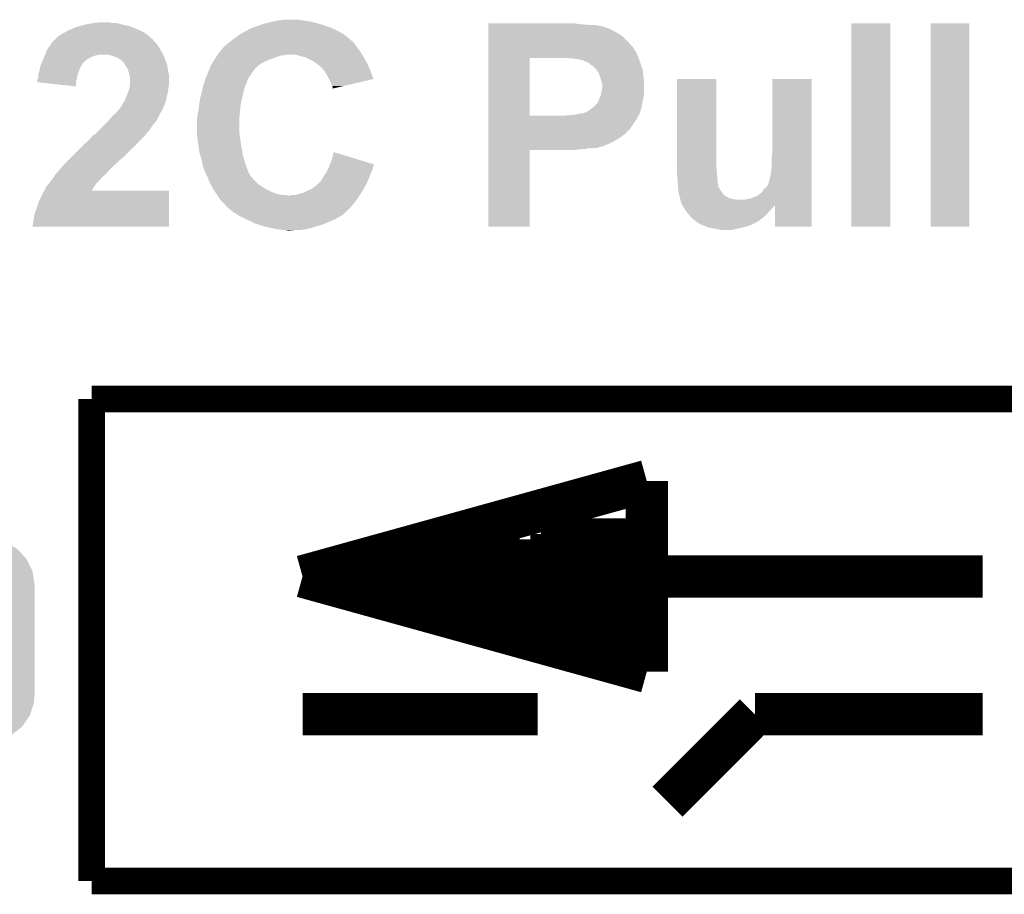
# Model space of a CAD drawing. Extents: x -4 to 126, y -8 to 66.
# Tile 152 of 256: x 70.59 to 75.31, y 36.75 to 40.95. Entities that reach past the tile are written whole.
import ezdxf

# ---------------------------------------------------------------- set-up
doc = ezdxf.new("R2010")
doc.units = 0
doc.layers.get('0').update_dxf_attribs({"linetype": 'CONTINUOUS'})
doc.layers.add('CLICKER_2_FOR_TMPM4L4A_V104_GTO', color=11, linetype='CONTINUOUS')
doc.layers.add('CLICKER_2_FOR_TMPM4L4A_V104_GTS', color=8, linetype='CONTINUOUS')

# ---------------------------------------------------------------- blocks, each defined once
blk = doc.blocks.new('CUSTOM_233')
for points in [[(-0.585864, 0.470062), (-0.563288, 0.478356), (0.593192, 0.470062), (0.549806, 0.478356)], [(-0.563288, 0.478356), (-0.497316, 0.48133), (0.549806, 0.478356), (0.534248, 0.48133)], [(0.497316, 0.48133), (0.528326, 0.482462), (0.534248, 0.48133), (0.528326, 0.482462)], [(-0.67748, 0.415132), (-0.64715, 0.438634), (0.673962, 0.415132), (0.651276, 0.438634)], [(-0.64715, 0.438634), (-0.625276, 0.455582), (0.651276, 0.438634), (0.619954, 0.455582)], [(-0.625276, 0.455582), (-0.585864, 0.470062), (0.619954, 0.455582), (0.593192, 0.470062)], [(-0.715014, 0.360796), (-0.69407, 0.391118), (0.71219, 0.360796), (0.69714, 0.391118)], [(-0.69407, 0.391118), (-0.67748, 0.415132), (0.69714, 0.391118), (0.673962, 0.415132)], [(-0.734368, 0.297656), (-0.723854, 0.331962), (0.73181, 0.297656), (0.726498, 0.331962)], [(-0.723854, 0.331962), (-0.715014, 0.360796), (0.726498, 0.331962), (0.71219, 0.360796)], [(-0.7366, 0.2667), (-0.734368, 0.297656), (0.7366, 0.2667), (0.73181, 0.297656)], [(-0.7366, 0.26543), (-0.7366, 0.2667), (0.7366, 0.26543), (0.7366, 0.2667)], [(-0.7366, -0.26543), (-0.7366, 0.26543), (0.7366, -0.26543), (0.7366, 0.26543)], [(-0.7366, -0.2667), (-0.7366, -0.26543), (0.7366, -0.2667), (0.7366, -0.26543)], [(-0.731808, -0.297652), (-0.7366, -0.2667), (0.73437, -0.297652), (0.7366, -0.2667)], [(-0.726498, -0.331962), (-0.731808, -0.297652), (0.723852, -0.331962), (0.73437, -0.297652)], [(-0.712192, -0.360792), (-0.726498, -0.331962), (0.715016, -0.360792), (0.723852, -0.331962)], [(-0.697144, -0.391118), (-0.712192, -0.360792), (0.694068, -0.391118), (0.715016, -0.360792)], [(-0.673964, -0.41513), (-0.697144, -0.391118), (0.677482, -0.41513), (0.694068, -0.391118)], [(-0.651278, -0.438634), (-0.673964, -0.41513), (0.647148, -0.438634), (0.677482, -0.41513)], [(-0.619962, -0.45558), (-0.651278, -0.438634), (0.625278, -0.45558), (0.647148, -0.438634)], [(-0.593196, -0.470064), (-0.619962, -0.45558), (0.585856, -0.470064), (0.625278, -0.45558)], [(-0.54982, -0.478356), (-0.593196, -0.470064), (0.563288, -0.478356), (0.585856, -0.470064)], [(-0.534262, -0.48133), (-0.54982, -0.478356), (0.497316, -0.48133), (0.563288, -0.478356)], [(-0.528332, -0.482464), (-0.534262, -0.48133), (-0.528332, -0.482464), (-0.497316, -0.48133)]]:
    blk.add_solid(points)

msp = doc.modelspace()

# ---------------------------------------------------------------- linework, layer by layer
at = {"layer": 'CLICKER_2_FOR_TMPM4L4A_V104_GTO'}
for points, const_width in [([(70.93712, 39.1287), (76.53528, 39.1287)], 0.127), ([(70.93712, 36.8173), (70.93712, 39.1287)], 0.127), ([(71.94804, 38.2778), (73.59904, 38.735)], 0.2032), ([(73.59904, 38.2778), (73.59904, 38.735)], 0.2032), ([(72.88784, 38.0746), (72.88784, 38.5318)], 0.2032), ([(73.19264, 38.1), (73.19264, 38.5572)], 0.2032), ([(73.34504, 38.1), (73.34504, 38.5572)], 0.2032), ([(73.47204, 38.1), (73.47204, 38.5572)], 0.2032), ([(72.73544, 38.49624), (72.73544, 38.1254)], 0.2032), ([(72.88784, 38.0492), (72.88784, 38.5064)], 0.2032), ([(73.14184, 38.481), (73.14184, 38.0238)], 0.2032), ([(73.04024, 37.9984), (73.04024, 38.4556)], 0.2032), ([(73.26884, 37.9222), (73.26884, 38.3794)], 0.2032), ([(73.31964, 37.8968), (73.31964, 38.354)], 0.2032), ([(73.39584, 37.87648), (73.39584, 38.33368)], 0.2032), ([(73.49744, 37.84854), (73.49744, 38.30574)], 0.2032), ([(71.94804, 38.2778), (75.2094, 38.2778)], 0.2032), ([(71.94804, 38.2778), (73.59904, 37.8206)], 0.2032), ([(73.59904, 37.8206), (73.59904, 38.2778)], 0.2032), ([(71.94804, 37.6174), (73.0758, 37.6174)], 0.2032), ([(73.6981, 37.1983), (74.1172, 37.6174)], 0.2032), ([(74.1172, 37.6174), (75.2094, 37.6174)], 0.2032), ([(70.93712, 36.8173), (76.53528, 36.8173)], 0.127)]:
    msp.add_lwpolyline(points, dxfattribs=dict(at, const_width=const_width))
for points in [[(71.79056, 40.93464), (71.812572, 40.93972), (72.00138, 40.93464), (71.978518, 40.93972)], [(71.812572, 40.93972), (71.82358, 40.94226), (71.978518, 40.93972), (71.9582, 40.94226)], [(71.82358, 40.94226), (71.861682, 40.94734), (71.9582, 40.94226), (71.927718, 40.94734)], [(70.812658, 40.88892), (70.821124, 40.894), (71.182232, 40.88892), (71.173342, 40.894)], [(70.821124, 40.894), (70.825358, 40.89654), (71.173342, 40.894), (71.167416, 40.89654)], [(70.825358, 40.89654), (70.83806, 40.90162), (71.167416, 40.89654), (71.15556, 40.90162)], [(70.83806, 40.90162), (70.853302, 40.909242), (71.15556, 40.90162), (71.136504, 40.909242)], [(70.853302, 40.909242), (70.87996, 40.916858), (71.136504, 40.909242), (71.117462, 40.916858)], [(70.87996, 40.916858), (70.90664, 40.92448), (71.117462, 40.916858), (71.081898, 40.92448)], [(70.90664, 40.92448), (70.937118, 40.92956), (71.081898, 40.92448), (71.064122, 40.92956)], [(70.937118, 40.92956), (70.952358, 40.9321), (71.064122, 40.92956), (71.048882, 40.9321)], [(70.952358, 40.9321), (70.975222, 40.93464), (71.033642, 40.9321), (71.020938, 40.93464)], [(71.65594, 40.881298), (71.67423, 40.89146), (72.13905, 40.881298), (72.12076, 40.89146)], [(71.67423, 40.89146), (71.69709, 40.90416), (72.12076, 40.89146), (72.09536, 40.90416)], [(71.69709, 40.90416), (71.701662, 40.9067), (72.09536, 40.90416), (72.08901, 40.9067)], [(71.701662, 40.9067), (71.72452, 40.91432), (72.08901, 40.9067), (72.06996, 40.91432)], [(71.72452, 40.91432), (71.73214, 40.91686), (72.06996, 40.91432), (72.06234, 40.91686)], [(71.73214, 40.91686), (71.74611, 40.92194), (72.06234, 40.91686), (72.0471, 40.92194)], [(71.74611, 40.92194), (71.760082, 40.92702), (72.0471, 40.92194), (72.030166, 40.92702)], [(71.760082, 40.92702), (71.77024, 40.92956), (72.030166, 40.92702), (72.021698, 40.92956)], [(71.77024, 40.92956), (71.79056, 40.93464), (72.021698, 40.92956), (72.00138, 40.93464)], [(72.8396, 40.92448), (72.839602, 40.92956), (73.2917, 40.92448), (73.25106, 40.92956)], [(72.8396, 40.92194), (72.8396, 40.92448), (73.329798, 40.92194), (73.2917, 40.92448)], [(72.8396, 40.9194), (72.8396, 40.92194), (73.365358, 40.9194), (73.34758, 40.92194)], [(72.8396, 40.914316), (72.8396, 40.9194), (73.390764, 40.914316), (73.365358, 40.9194)], [(72.8396, 40.91178), (72.8396, 40.914316), (73.393306, 40.91178), (73.390764, 40.914316)], [(72.8396, 40.911778), (72.8396, 40.91178), (73.398384, 40.911778), (73.393306, 40.91178)], [(72.8396, 40.90924), (72.8396, 40.911778), (73.403462, 40.90924), (73.398384, 40.911778)], [(72.8396, 40.90416), (72.8396, 40.90924), (73.4187, 40.90416), (73.403462, 40.90924)], [(72.8396, 40.894), (72.8396, 40.90416), (73.43902, 40.894), (73.4187, 40.90416)], [(72.8396, 40.8813), (72.8396, 40.894), (73.46188, 40.8813), (73.43902, 40.894)], [(74.57948, 39.954222), (74.5795, 40.929538), (74.767418, 39.954222), (74.76744, 40.929538)], [(74.5795, 40.929538), (74.579502, 40.92956), (74.76744, 40.929538), (74.579502, 40.92956)], [(74.96048, 39.954222), (74.9605, 40.929538), (75.145878, 39.954222), (75.1459, 40.929538)], [(74.9605, 40.929538), (74.960502, 40.92956), (75.1459, 40.929538), (74.960502, 40.92956)], [(70.749162, 40.840662), (70.75678, 40.84828), (71.239378, 40.840662), (71.231762, 40.84828)], [(70.75678, 40.84828), (70.761858, 40.853356), (71.231762, 40.84828), (71.229222, 40.853356)], [(70.761858, 40.853356), (70.764396, 40.855894), (71.229222, 40.853356), (71.226686, 40.855894)], [(70.764396, 40.855894), (70.764402, 40.8559), (71.226686, 40.855894), (71.224146, 40.8559)], [(70.764402, 40.8559), (70.777106, 40.8686), (71.224146, 40.8559), (71.211442, 40.8686)], [(70.777106, 40.8686), (70.779646, 40.868606), (71.211442, 40.8686), (71.211436, 40.868606)], [(70.779646, 40.868606), (70.782178, 40.871138), (71.211436, 40.868606), (71.208902, 40.871138)], [(70.782178, 40.871138), (70.782184, 40.871142), (71.208902, 40.871138), (71.208898, 40.871142)], [(70.782184, 40.871142), (70.78726, 40.873682), (71.208898, 40.871142), (71.205342, 40.873682)], [(70.78726, 40.873682), (70.792344, 40.878762), (71.205342, 40.873682), (71.198232, 40.878762)], [(70.792344, 40.878762), (70.802498, 40.88384), (71.198232, 40.878762), (71.191122, 40.88384)], [(70.802498, 40.88384), (70.812658, 40.88892), (71.191122, 40.88384), (71.182232, 40.88892)], [(71.6026, 40.8432), (71.61784, 40.8559), (72.186806, 40.8432), (72.172288, 40.8559)], [(71.61784, 40.8559), (71.624952, 40.86098), (72.172288, 40.8559), (72.16648, 40.86098)], [(71.624952, 40.86098), (71.63562, 40.8686), (72.16648, 40.86098), (72.156682, 40.8686)], [(71.63562, 40.8686), (71.651878, 40.87876), (72.156682, 40.8686), (72.143618, 40.87876)], [(71.651878, 40.87876), (71.65594, 40.881298), (72.143618, 40.87876), (72.13905, 40.881298)], [(72.8396, 40.866058), (72.8396, 40.8813), (73.484742, 40.866058), (73.46188, 40.8813)], [(72.8396, 40.8432), (72.8396, 40.866058), (73.5076, 40.8432), (73.484742, 40.866058)], [(70.7136, 40.7797), (70.722744, 40.80256), (71.27979, 40.7797), (71.26732, 40.80256)], [(70.722744, 40.80256), (70.723762, 40.805102), (71.26732, 40.80256), (71.265796, 40.805102)], [(70.723762, 40.805102), (70.731016, 40.815258), (71.265796, 40.805102), (71.259702, 40.815258)], [(70.731016, 40.815258), (70.74553, 40.835578), (71.259702, 40.815258), (71.24446, 40.835578)], [(70.74553, 40.835578), (70.749162, 40.840662), (71.24446, 40.835578), (71.239378, 40.840662)], [(71.55249, 40.794938), (71.567038, 40.812718), (72.224902, 40.794938), (72.211568, 40.812718)], [(71.567038, 40.812718), (71.56958, 40.81526), (72.211568, 40.812718), (72.20966, 40.81526)], [(71.56958, 40.81526), (71.579742, 40.82542), (72.20966, 40.81526), (72.202888, 40.82542)], [(71.579742, 40.82542), (71.586514, 40.8305), (72.202888, 40.82542), (72.1995, 40.8305)], [(71.586514, 40.8305), (71.5899, 40.83304), (72.1995, 40.8305), (72.19696, 40.83304)], [(71.5899, 40.83304), (71.599416, 40.840654), (72.19696, 40.83304), (72.189346, 40.840654)], [(71.599416, 40.840654), (71.602572, 40.843178), (72.189346, 40.840654), (72.18934, 40.843178)], [(71.602572, 40.843178), (71.6026, 40.8432), (72.18934, 40.843178), (72.186806, 40.8432)], [(72.839598, 40.8178), (72.8396, 40.8432), (73.53046, 40.8178), (73.5076, 40.8432)], [(72.839598, 40.815256), (72.839598, 40.8178), (73.533002, 40.815256), (73.53046, 40.8178)], [(72.839598, 40.805098), (72.839598, 40.815256), (73.538082, 40.805098), (73.533002, 40.815256)], [(72.839598, 40.789858), (72.839598, 40.805098), (73.54824, 40.789858), (73.538082, 40.805098)], [(70.698722, 40.744142), (70.704164, 40.75684), (70.899022, 40.744142), (70.914262, 40.75684)], [(70.704164, 40.75684), (70.70852, 40.767), (70.914262, 40.75684), (70.93458, 40.767)], [(70.70852, 40.767), (70.710552, 40.77208), (70.93458, 40.767), (70.94474, 40.77208)], [(70.710552, 40.77208), (70.712582, 40.777158), (70.94474, 40.77208), (70.95998, 40.777158)], [(70.712582, 40.777158), (70.7136, 40.7797), (70.95998, 40.777158), (70.972678, 40.7797)], [(71.03364, 40.77462), (71.015858, 40.7797), (71.28256, 40.77462), (71.27979, 40.7797)], [(71.048882, 40.76954), (71.03364, 40.77462), (71.284514, 40.76954), (71.28256, 40.77462)], [(71.06158, 40.76446), (71.048882, 40.76954), (71.286468, 40.76446), (71.284514, 40.76954)], [(71.07174, 40.756842), (71.06158, 40.76446), (71.2894, 40.756842), (71.286468, 40.76446)], [(71.081894, 40.751762), (71.07174, 40.756842), (71.291354, 40.751762), (71.2894, 40.756842)], [(71.084434, 40.746694), (71.081894, 40.751762), (71.293302, 40.746694), (71.291354, 40.751762)], [(71.519934, 40.74668), (71.528016, 40.75938), (71.7677, 40.74668), (71.798182, 40.75938)], [(71.528016, 40.75938), (71.534482, 40.76954), (71.798182, 40.75938), (71.82612, 40.76954)], [(71.534482, 40.76954), (71.539328, 40.777158), (71.82612, 40.76954), (71.848978, 40.777158)], [(71.539328, 40.777158), (71.53933, 40.77716), (71.848978, 40.777158), (71.861676, 40.77716)], [(71.53933, 40.77716), (71.540946, 40.779698), (71.861676, 40.77716), (71.869298, 40.779698)], [(71.540946, 40.7797), (71.54418, 40.78478), (72.234046, 40.7797), (72.230998, 40.78478)], [(71.540946, 40.779698), (71.540946, 40.7797), (71.869298, 40.779698), (71.915018, 40.7797)], [(71.54418, 40.78478), (71.55249, 40.794938), (72.230998, 40.78478), (72.224902, 40.794938)], [(71.940422, 40.77208), (71.915018, 40.7797), (72.238618, 40.77208), (72.234046, 40.7797)], [(71.951856, 40.76954), (71.940422, 40.77208), (72.24014, 40.76954), (72.238618, 40.77208)], [(71.963278, 40.767002), (71.951856, 40.76954), (72.241622, 40.767002), (72.24014, 40.76954)], [(71.998838, 40.74922), (71.963278, 40.767002), (72.251994, 40.74922), (72.241622, 40.767002)], [(72.839592, 40.487622), (72.839598, 40.76444), (73.0377, 40.487622), (73.037702, 40.76444)], [(72.839598, 40.7797), (72.839598, 40.789858), (73.55332, 40.7797), (73.54824, 40.789858)], [(72.839598, 40.767), (72.839598, 40.7797), (73.5584, 40.767), (73.55332, 40.7797)], [(72.839598, 40.76446), (72.839598, 40.767), (73.559324, 40.76446), (73.5584, 40.767)], [(72.839598, 40.76444), (72.839598, 40.76446), (73.037702, 40.76444), (73.18502, 40.76446)], [(73.223122, 40.76192), (73.210422, 40.76446), (73.560248, 40.76192), (73.559324, 40.76446)], [(73.256142, 40.75938), (73.243442, 40.76192), (73.561172, 40.75938), (73.560248, 40.76192)], [(73.266304, 40.759378), (73.256142, 40.75938), (73.561172, 40.759378), (73.561172, 40.75938)], [(73.271384, 40.75684), (73.266304, 40.759378), (73.562096, 40.75684), (73.561172, 40.759378)], [(73.289162, 40.754298), (73.273922, 40.75684), (73.56302, 40.754298), (73.562096, 40.75684)], [(73.304402, 40.74668), (73.289162, 40.754298), (73.56579, 40.74668), (73.56302, 40.754298)], [(70.686082, 40.70096), (70.6882, 40.713662), (70.87616, 40.70096), (70.880394, 40.713662)], [(70.6882, 40.713662), (70.688924, 40.7162), (70.880394, 40.713662), (70.88124, 40.7162)], [(70.688924, 40.7162), (70.692554, 40.728902), (70.88124, 40.7162), (70.88886, 40.728902)], [(70.692554, 40.728902), (70.69328, 40.731442), (70.88886, 40.728902), (70.89013, 40.731442)], [(70.69328, 40.731442), (70.696542, 40.739056), (70.89013, 40.731442), (70.893938, 40.739056)], [(70.696542, 40.739056), (70.698722, 40.744142), (70.893938, 40.739056), (70.899022, 40.744142)], [(71.08697, 40.74668), (71.084434, 40.746694), (71.293308, 40.74668), (71.293302, 40.746694)], [(71.090358, 40.741602), (71.08697, 40.74668), (71.29526, 40.741602), (71.293308, 40.74668)], [(71.10222, 40.723818), (71.090358, 40.741602), (71.30034, 40.723818), (71.29526, 40.741602)], [(71.107298, 40.716204), (71.10222, 40.723818), (71.301292, 40.716204), (71.30034, 40.723818)], [(71.111534, 40.7035), (71.107298, 40.716204), (71.30288, 40.7035), (71.301292, 40.716204)], [(71.117458, 40.685722), (71.111534, 40.7035), (71.307326, 40.685722), (71.30288, 40.7035)], [(71.497872, 40.700956), (71.503736, 40.7162), (71.711818, 40.700956), (71.72452, 40.7162)], [(71.503736, 40.7162), (71.50862, 40.728898), (71.72452, 40.7162), (71.737218, 40.728898)], [(71.50862, 40.728898), (71.508622, 40.7289), (71.737218, 40.728898), (71.73722, 40.7289)], [(71.508622, 40.7289), (71.515084, 40.739058), (71.73722, 40.7289), (71.752458, 40.739058)], [(71.515084, 40.739058), (71.519934, 40.74668), (71.752458, 40.739058), (71.7677, 40.74668)], [(72.009, 40.7416), (71.998838, 40.74922), (72.256438, 40.7416), (72.251994, 40.74922)], [(72.012814, 40.739058), (72.009, 40.7416), (72.25792, 40.739058), (72.256438, 40.7416)], [(72.01662, 40.73652), (72.012814, 40.739058), (72.259008, 40.73652), (72.25792, 40.739058)], [(72.01916, 40.733982), (72.01662, 40.73652), (72.260096, 40.733982), (72.259008, 40.73652)], [(72.039478, 40.718742), (72.01916, 40.733982), (72.266628, 40.718742), (72.260096, 40.733982)], [(72.05091, 40.7035), (72.039478, 40.718742), (72.27316, 40.7035), (72.266628, 40.718742)], [(72.05472, 40.698418), (72.05091, 40.7035), (72.275064, 40.698418), (72.27316, 40.7035)], [(73.319642, 40.741596), (73.304402, 40.74668), (73.567638, 40.741596), (73.56579, 40.74668)], [(73.32218, 40.73906), (73.319642, 40.741596), (73.56856, 40.73906), (73.567638, 40.741596)], [(73.329804, 40.731438), (73.32218, 40.73906), (73.571102, 40.731438), (73.56856, 40.73906)], [(73.33996, 40.726358), (73.329804, 40.731438), (73.572794, 40.726358), (73.571102, 40.731438)], [(73.352662, 40.713658), (73.33996, 40.726358), (73.577028, 40.713658), (73.572794, 40.726358)], [(73.356726, 40.708578), (73.352662, 40.713658), (73.57872, 40.708578), (73.577028, 40.713658)], [(73.362822, 40.700958), (73.356726, 40.708578), (73.579738, 40.700958), (73.57872, 40.708578)], [(70.6755, 40.65524), (70.675502, 40.660324), (70.86346, 40.65524), (70.864476, 40.660324)], [(70.6755, 40.64764), (70.6755, 40.65524), (70.862762, 40.64764), (70.86346, 40.65524)], [(70.675502, 40.660324), (70.68058, 40.670484), (70.864476, 40.660324), (70.866508, 40.670484)], [(70.68058, 40.680638), (70.680582, 40.683182), (70.86854, 40.680638), (70.869492, 40.683182)], [(70.68058, 40.670484), (70.68058, 40.680638), (70.866508, 40.670484), (70.86854, 40.680638)], [(70.680582, 40.683182), (70.68566, 40.69842), (70.869492, 40.683182), (70.875206, 40.69842)], [(70.68566, 40.69842), (70.686082, 40.70096), (70.875206, 40.69842), (70.87616, 40.70096)], [(71.117884, 40.683178), (71.117458, 40.685722), (71.30796, 40.683178), (71.307326, 40.685722)], [(71.12, 40.670482), (71.117884, 40.683178), (71.30796, 40.670482), (71.30796, 40.683178)], [(71.12, 40.637458), (71.12, 40.670482), (71.30796, 40.637458), (71.30796, 40.670482)], [(71.474754, 40.64), (71.479834, 40.655242), (71.6788, 40.64), (71.68388, 40.655242)], [(71.479834, 40.655242), (71.48322, 40.665398), (71.68388, 40.655242), (71.687942, 40.665398)], [(71.48322, 40.665398), (71.484278, 40.66794), (71.687942, 40.665398), (71.68896, 40.66794)], [(71.484278, 40.66794), (71.488512, 40.6781), (71.68896, 40.66794), (71.69658, 40.6781)], [(71.488512, 40.6781), (71.49486, 40.69334), (71.69658, 40.6781), (71.70674, 40.69334)], [(71.49486, 40.69334), (71.49592, 40.69588), (71.70674, 40.69334), (71.709278, 40.69588)], [(71.49592, 40.69588), (71.497872, 40.700956), (71.709278, 40.69588), (71.711818, 40.700956)], [(72.06742, 40.678098), (72.05472, 40.698418), (72.28267, 40.678098), (72.275064, 40.698418)], [(72.075044, 40.662854), (72.06742, 40.678098), (72.288376, 40.662854), (72.28267, 40.678098)], [(72.0852, 40.64254), (72.075044, 40.662854), (72.201422, 40.64254), (72.288376, 40.662854)], [(73.37044, 40.685718), (73.362822, 40.700958), (73.58177, 40.685718), (73.579738, 40.700958)], [(73.37552, 40.67048), (73.37044, 40.685718), (73.5838, 40.67048), (73.58177, 40.685718)], [(73.3806, 40.655238), (73.37552, 40.67048), (73.584754, 40.655238), (73.5838, 40.67048)], [(73.383142, 40.64254), (73.3806, 40.655238), (73.585548, 40.64254), (73.584754, 40.655238)], [(73.743822, 40.259), (73.74384, 40.662838), (73.93178, 40.259), (73.93178, 40.662838)], [(73.74384, 40.662838), (73.743842, 40.66286), (73.93178, 40.662838), (73.743842, 40.66286)], [(74.20102, 40.312342), (74.20104, 40.662838), (74.388968, 40.312342), (74.38898, 40.662838)], [(74.20104, 40.662838), (74.201042, 40.66286), (74.38898, 40.662838), (74.201042, 40.66286)], [(70.860898, 40.627302), (70.6755, 40.64764), (70.860898, 40.627302), (70.862762, 40.64764)], [(71.11206, 40.6019), (71.114918, 40.609518), (71.30288, 40.6019), (71.303832, 40.609518)], [(71.114918, 40.609518), (71.118546, 40.62222), (71.303832, 40.609518), (71.30542, 40.62222)], [(71.118546, 40.62222), (71.12, 40.627302), (71.30542, 40.62222), (71.306266, 40.627302)], [(71.12, 40.627302), (71.12, 40.637458), (71.306266, 40.627302), (71.30796, 40.637458)], [(71.46544, 40.6019), (71.470714, 40.624758), (71.665464, 40.6019), (71.671178, 40.624758)], [(71.470714, 40.624758), (71.47306, 40.634918), (71.671178, 40.624758), (71.676258, 40.634918)], [(71.47306, 40.634918), (71.474754, 40.64), (71.676258, 40.634918), (71.6788, 40.64)], [(72.09028, 40.62984), (72.0852, 40.64254), (72.14706, 40.62984), (72.201422, 40.64254)], [(72.092818, 40.624764), (72.09028, 40.62984), (72.125334, 40.624764), (72.14706, 40.62984)], [(72.09282, 40.617168), (72.092818, 40.624764), (72.09282, 40.617168), (72.125334, 40.624764)], [(73.380598, 40.59682), (73.38314, 40.60952), (73.58634, 40.59682), (73.58634, 40.60952)], [(73.38314, 40.60952), (73.38568, 40.624758), (73.58634, 40.60952), (73.58634, 40.624758)], [(73.38568, 40.634916), (73.383142, 40.64254), (73.586024, 40.634916), (73.585548, 40.64254)], [(73.38568, 40.629842), (73.38568, 40.634916), (73.58634, 40.629842), (73.586024, 40.634916)], [(73.38568, 40.624758), (73.38568, 40.629842), (73.58634, 40.624758), (73.58634, 40.629842)], [(71.095446, 40.55872), (71.09968, 40.571418), (71.292718, 40.55872), (71.29554, 40.571418)], [(71.09968, 40.571418), (71.104034, 40.58158), (71.29554, 40.571418), (71.2978, 40.58158)], [(71.104034, 40.58158), (71.1073, 40.5892), (71.2978, 40.58158), (71.299704, 40.5892)], [(71.1073, 40.5892), (71.11206, 40.6019), (71.299704, 40.5892), (71.30288, 40.6019)], [(71.45274, 40.54348), (71.455702, 40.56126), (71.652382, 40.54348), (71.65594, 40.56126)], [(71.455702, 40.56126), (71.45782, 40.573962), (71.65594, 40.56126), (71.658762, 40.573962)], [(71.45782, 40.573962), (71.46059, 40.58412), (71.658762, 40.573962), (71.66102, 40.58412)], [(71.46059, 40.58412), (71.46544, 40.6019), (71.66102, 40.58412), (71.665464, 40.6019)], [(73.365356, 40.55364), (73.3679, 40.561258), (73.57872, 40.55364), (73.580412, 40.561258)], [(73.3679, 40.561258), (73.37298, 40.57142), (73.580412, 40.561258), (73.58267, 40.57142)], [(73.37298, 40.57142), (73.375012, 40.576502), (73.58267, 40.57142), (73.5838, 40.576502)], [(73.375012, 40.576502), (73.378058, 40.584118), (73.5838, 40.576502), (73.584752, 40.584118)], [(73.378058, 40.584118), (73.380598, 40.59682), (73.584752, 40.584118), (73.58634, 40.59682)], [(71.064626, 40.512998), (71.06666, 40.51554), (71.274938, 40.512998), (71.275954, 40.51554)], [(71.06666, 40.51554), (71.074278, 40.5257), (71.275954, 40.51554), (71.28002, 40.5257)], [(71.074278, 40.5257), (71.079988, 40.533316), (71.28002, 40.5257), (71.28256, 40.533316)], [(71.079988, 40.533316), (71.081894, 40.535858), (71.28256, 40.533316), (71.285096, 40.535858)], [(71.081894, 40.535858), (71.0819, 40.535864), (71.285096, 40.535858), (71.285098, 40.535864)], [(71.0819, 40.535864), (71.081904, 40.538406), (71.285098, 40.535864), (71.285944, 40.538406)], [(71.081904, 40.538406), (71.08698, 40.54602), (71.285944, 40.538406), (71.288482, 40.54602)], [(71.08698, 40.54602), (71.0946, 40.556182), (71.288482, 40.54602), (71.29187, 40.556182)], [(71.0946, 40.556182), (71.095446, 40.55872), (71.29187, 40.556182), (71.292718, 40.55872)], [(71.448506, 40.51046), (71.4502, 40.518082), (71.64832, 40.51046), (71.649082, 40.518082)], [(71.4502, 40.518082), (71.451978, 40.535862), (71.649082, 40.518082), (71.65086, 40.535862)], [(71.451978, 40.535862), (71.45274, 40.54348), (71.65086, 40.535862), (71.652382, 40.54348)], [(73.32218, 40.513), (73.339108, 40.525698), (73.56983, 40.513), (73.57364, 40.525698)], [(73.339108, 40.525698), (73.342498, 40.52824), (73.57364, 40.525698), (73.574102, 40.52824)], [(73.342498, 40.52824), (73.362814, 40.548554), (73.574102, 40.52824), (73.577794, 40.548554)], [(73.362814, 40.548554), (73.36282, 40.551094), (73.577794, 40.548554), (73.578256, 40.551094)], [(73.36282, 40.551094), (73.365356, 40.553638), (73.578256, 40.551094), (73.578718, 40.553638)], [(73.365356, 40.553638), (73.365356, 40.55364), (73.578718, 40.553638), (73.57872, 40.55364)], [(71.0184, 40.46474), (71.032254, 40.47998), (71.247634, 40.46474), (71.257158, 40.47998)], [(71.032254, 40.47998), (71.043802, 40.492682), (71.257158, 40.47998), (71.262602, 40.492682)], [(71.043802, 40.492682), (71.050148, 40.49776), (71.262602, 40.492682), (71.26478, 40.49776)], [(71.050148, 40.49776), (71.056502, 40.502842), (71.26478, 40.49776), (71.268166, 40.502842)], [(71.056502, 40.502842), (71.064626, 40.512998), (71.268166, 40.502842), (71.274938, 40.512998)], [(71.44258, 40.4749), (71.443214, 40.479982), (71.64578, 40.4749), (71.64578, 40.479982)], [(71.44258, 40.40124), (71.44258, 40.4749), (71.64578, 40.40124), (71.64578, 40.4749)], [(71.443214, 40.479982), (71.44512, 40.495218), (71.64578, 40.479982), (71.647048, 40.495218)], [(71.44512, 40.495218), (71.448506, 40.51046), (71.647048, 40.495218), (71.64832, 40.51046)], [(72.83959, 40.477434), (72.839592, 40.4876), (73.55332, 40.477434), (73.558966, 40.4876)], [(72.83959, 40.474894), (72.83959, 40.477434), (73.553316, 40.474894), (73.55332, 40.477434)], [(72.83959, 40.46728), (72.83959, 40.474894), (73.54824, 40.46728), (73.553316, 40.474894)], [(72.83959, 40.45712), (72.83959, 40.46728), (73.54062, 40.45712), (73.54824, 40.46728)], [(72.839592, 40.4876), (72.839592, 40.487622), (73.207882, 40.4876), (73.0377, 40.487622)], [(73.207882, 40.4876), (73.258678, 40.49268), (73.558966, 40.4876), (73.561788, 40.49268)], [(73.258678, 40.49268), (73.281538, 40.49776), (73.561788, 40.49268), (73.56461, 40.49776)], [(73.291696, 40.49776), (73.29931, 40.500298), (73.56461, 40.49776), (73.56602, 40.500298)], [(73.29931, 40.500298), (73.299316, 40.5003), (73.56602, 40.500298), (73.56602, 40.5003)], [(73.299316, 40.5003), (73.301854, 40.502834), (73.56602, 40.5003), (73.56678, 40.502834)], [(73.301854, 40.502834), (73.306936, 40.50284), (73.56678, 40.502834), (73.566782, 40.50284)], [(73.306936, 40.50284), (73.32218, 40.513), (73.566782, 40.50284), (73.56983, 40.513)], [(70.9676, 40.41394), (70.99046, 40.4368), (71.210676, 40.41394), (71.22668, 40.4368)], [(70.99046, 40.4368), (71.01332, 40.45966), (71.22668, 40.4368), (71.24446, 40.45966)], [(71.01332, 40.45966), (71.0184, 40.46474), (71.24446, 40.45966), (71.247634, 40.46474)], [(72.839588, 40.39616), (72.83959, 40.426638), (73.489818, 40.39616), (73.520298, 40.426638)], [(72.83959, 40.426638), (72.83959, 40.45712), (73.520298, 40.426638), (73.54062, 40.45712)], [(70.91578, 40.36314), (70.92696, 40.373306), (71.16318, 40.36314), (71.173344, 40.373306)], [(70.92696, 40.373306), (70.926966, 40.375846), (71.173344, 40.373306), (71.175884, 40.375846)], [(70.926966, 40.375846), (70.94474, 40.39362), (71.175884, 40.375846), (71.193658, 40.39362)], [(70.94474, 40.39362), (70.944742, 40.393622), (71.193658, 40.39362), (71.193658, 40.393622)], [(70.944742, 40.393622), (70.957442, 40.401244), (71.193658, 40.393622), (71.199378, 40.401244)], [(70.957442, 40.401244), (70.959468, 40.403778), (71.199378, 40.401244), (71.20128, 40.403778)], [(70.959468, 40.403778), (70.965566, 40.411398), (71.20128, 40.403778), (71.208898, 40.411398)], [(70.965566, 40.411398), (70.9676, 40.41394), (71.208898, 40.411398), (71.210676, 40.41394)], [(71.44258, 40.391082), (71.44258, 40.40124), (71.647232, 40.391082), (71.64578, 40.40124)], [(71.445968, 40.36568), (71.44258, 40.391082), (71.65086, 40.36568), (71.647232, 40.391082)], [(72.839588, 40.38092), (72.839588, 40.39616), (73.469496, 40.38092), (73.489818, 40.39616)], [(72.839588, 40.380914), (72.839588, 40.38092), (73.466954, 40.380914), (73.469496, 40.38092)], [(72.839588, 40.375838), (72.839588, 40.380914), (73.461876, 40.375838), (73.466954, 40.380914)], [(72.839588, 40.37076), (72.839588, 40.375838), (73.451722, 40.37076), (73.461876, 40.375838)], [(70.868538, 40.31742), (70.891398, 40.34028), (71.11746, 40.31742), (71.14286, 40.34028)], [(70.891398, 40.34028), (70.89902, 40.3479), (71.14286, 40.34028), (71.149632, 40.3479)], [(70.89902, 40.3479), (70.91578, 40.36314), (71.149632, 40.3479), (71.16318, 40.36314)], [(71.448678, 40.34536), (71.445968, 40.36568), (71.6534, 40.34536), (71.65086, 40.36568)], [(71.45274, 40.314882), (71.448678, 40.34536), (71.65878, 40.314882), (71.6534, 40.34536)], [(72.839588, 40.36314), (72.839588, 40.37076), (73.43902, 40.36314), (73.451722, 40.37076)], [(72.839588, 40.35552), (72.839588, 40.36314), (73.42378, 40.35552), (73.43902, 40.36314)], [(72.839588, 40.34028), (72.839588, 40.35552), (73.388218, 40.34028), (73.42378, 40.35552)], [(72.839588, 40.3352), (72.839588, 40.34028), (73.367898, 40.3352), (73.388218, 40.34028)], [(72.839588, 40.335194), (72.839588, 40.3352), (73.365354, 40.335194), (73.367898, 40.3352)], [(72.839588, 40.33266), (72.839588, 40.335194), (73.362814, 40.33266), (73.365354, 40.335194)], [(72.839588, 40.33012), (72.839588, 40.33266), (73.339958, 40.33012), (73.350118, 40.33266)], [(72.839588, 40.32758), (72.839588, 40.33012), (73.304398, 40.32758), (73.317098, 40.33012)], [(72.839588, 40.3225), (72.839588, 40.32758), (73.253598, 40.3225), (73.28916, 40.32758)], [(70.825356, 40.274238), (70.830438, 40.27932), (71.071738, 40.274238), (71.079356, 40.27932)], [(70.830438, 40.27932), (70.835504, 40.284386), (71.079356, 40.27932), (71.081894, 40.284386)], [(70.835504, 40.284386), (70.835518, 40.2844), (71.081894, 40.284386), (71.084434, 40.2844)], [(70.835518, 40.2844), (70.868538, 40.31742), (71.084434, 40.2844), (71.11746, 40.31742)], [(71.45637, 40.30218), (71.45274, 40.314882), (71.66102, 40.30218), (71.65878, 40.314882)], [(71.4629, 40.27932), (71.45637, 40.30218), (71.66737, 40.27932), (71.66102, 40.30218)], [(71.468178, 40.25646), (71.4629, 40.27932), (71.67372, 40.25646), (71.66737, 40.27932)], [(72.08774, 40.27424), (72.097922, 40.312334), (72.223762, 40.27424), (72.097922, 40.312334)], [(72.83958, 39.954222), (72.839588, 40.322478), (73.037678, 39.954222), (73.0377, 40.322478)], [(72.839588, 40.322478), (72.839588, 40.3225), (73.0377, 40.322478), (73.253598, 40.3225)], [(74.19848, 40.28948), (74.20102, 40.312342), (74.388968, 40.28948), (74.388968, 40.312342)], [(74.19848, 40.251382), (74.19848, 40.28948), (74.388966, 40.251382), (74.388968, 40.28948)], [(70.78109, 40.22598), (70.7898, 40.23614), (71.02094, 40.22598), (71.031098, 40.23614)], [(70.7898, 40.23614), (70.796468, 40.243762), (71.031098, 40.23614), (71.03872, 40.243762)], [(70.796468, 40.243762), (70.807578, 40.25646), (71.03872, 40.243762), (71.053536, 40.25646)], [(70.807578, 40.25646), (70.810118, 40.259), (71.053536, 40.25646), (71.0565, 40.259)], [(70.810118, 40.259), (70.825356, 40.274238), (71.0565, 40.259), (71.071738, 40.274238)], [(71.470522, 40.2463), (71.468178, 40.25646), (71.67753, 40.2463), (71.67372, 40.25646)], [(71.48068, 40.215822), (71.470522, 40.2463), (71.68896, 40.215822), (71.67753, 40.2463)], [(72.067418, 40.225978), (72.073768, 40.238678), (72.28332, 40.225978), (72.28586, 40.238678)], [(72.073768, 40.238678), (72.07504, 40.24122), (72.28586, 40.238678), (72.286706, 40.24122)], [(72.07504, 40.24122), (72.076992, 40.246298), (72.286706, 40.24122), (72.2884, 40.246298)], [(72.076992, 40.246298), (72.078946, 40.251376), (72.2884, 40.246298), (72.290938, 40.251376)], [(72.078946, 40.251376), (72.079918, 40.253904), (72.290938, 40.251376), (72.29094, 40.253904)], [(72.079918, 40.253904), (72.08774, 40.27424), (72.29094, 40.253904), (72.223762, 40.27424)], [(73.74382, 40.22598), (73.743822, 40.259), (73.93432, 40.22598), (73.93178, 40.259)], [(74.19594, 40.236142), (74.19848, 40.251382), (74.388966, 40.236142), (74.388966, 40.251382)], [(74.19594, 40.223442), (74.19594, 40.236142), (74.388966, 40.223442), (74.388966, 40.236142)], [(70.747634, 40.182798), (70.7517, 40.18788), (70.980298, 40.182798), (70.983686, 40.18788)], [(70.7517, 40.18788), (70.753392, 40.190418), (70.983686, 40.18788), (70.98538, 40.190418)], [(70.753392, 40.190418), (70.76186, 40.20312), (70.98538, 40.190418), (71.000198, 40.20312)], [(70.76186, 40.20312), (70.763974, 40.205658), (71.000198, 40.20312), (71.00316, 40.205658)], [(70.763974, 40.205658), (70.77456, 40.21836), (71.00316, 40.205658), (71.014272, 40.21836)], [(70.77456, 40.21836), (70.78109, 40.22598), (71.014272, 40.21836), (71.02094, 40.22598)], [(71.480682, 40.215818), (71.48068, 40.215822), (71.68896, 40.215818), (71.68896, 40.215822)], [(71.48957, 40.198042), (71.480682, 40.215818), (71.69912, 40.198042), (71.68896, 40.215818)], [(71.49338, 40.19042), (71.48957, 40.198042), (71.70547, 40.19042), (71.69912, 40.198042)], [(71.496432, 40.182794), (71.49338, 40.19042), (71.71182, 40.182794), (71.70547, 40.19042)], [(72.036942, 40.175182), (72.0471, 40.19296), (72.260822, 40.175182), (72.268442, 40.19296)], [(72.0471, 40.19296), (72.050486, 40.198042), (72.268442, 40.19296), (72.27062, 40.198042)], [(72.050486, 40.198042), (72.060644, 40.21328), (72.27062, 40.198042), (72.2757, 40.21328)], [(72.060644, 40.21328), (72.06234, 40.215822), (72.2757, 40.21328), (72.277224, 40.215822)], [(72.06234, 40.215822), (72.067418, 40.225978), (72.277224, 40.215822), (72.28332, 40.225978)], [(73.74382, 40.213278), (73.74382, 40.22598), (73.93538, 40.213278), (73.93432, 40.22598)], [(73.74509, 40.195502), (73.74382, 40.213278), (73.93686, 40.195502), (73.93538, 40.213278)], [(73.745998, 40.182798), (73.74509, 40.195502), (73.93686, 40.182798), (73.93686, 40.195502)], [(74.18832, 40.180264), (74.188322, 40.187884), (74.388964, 40.180264), (74.388964, 40.187884)], [(74.188322, 40.187884), (74.19086, 40.192962), (74.388964, 40.187884), (74.388964, 40.192962)], [(74.19086, 40.192962), (74.1934, 40.200584), (74.388964, 40.192962), (74.388964, 40.200584)], [(74.1934, 40.210742), (74.19594, 40.223442), (74.388964, 40.210742), (74.388966, 40.223442)], [(74.1934, 40.200584), (74.1934, 40.210742), (74.388964, 40.200584), (74.388964, 40.210742)], [(70.709298, 40.12692), (70.71614, 40.139626), (70.937158, 40.12692), (70.944388, 40.139626)], [(70.71614, 40.139626), (70.716146, 40.142166), (70.944388, 40.139626), (70.945834, 40.142166)], [(70.716146, 40.142166), (70.718678, 40.1447), (70.945834, 40.142166), (70.947278, 40.1447)], [(70.718678, 40.1447), (70.718682, 40.144704), (70.947278, 40.1447), (70.94728, 40.144704)], [(70.718682, 40.144704), (70.721222, 40.14978), (70.94728, 40.144704), (70.950906, 40.14978)], [(70.721222, 40.14978), (70.7263, 40.154862), (70.950906, 40.14978), (70.954536, 40.154862)], [(70.7263, 40.154862), (70.732014, 40.16248), (70.954536, 40.154862), (70.95998, 40.16248)], [(70.732014, 40.16248), (70.735822, 40.167558), (70.95998, 40.16248), (70.965058, 40.167558)], [(70.735822, 40.167558), (70.74154, 40.17518), (70.965058, 40.167558), (70.97014, 40.17518)], [(70.74154, 40.17518), (70.743566, 40.177714), (70.97014, 40.17518), (70.972674, 40.177714)], [(70.743566, 40.177714), (70.743572, 40.17772), (70.972674, 40.177714), (70.975214, 40.17772)], [(70.743572, 40.17772), (70.747634, 40.182798), (70.975214, 40.17772), (70.980298, 40.182798)], [(71.497444, 40.18026), (71.496432, 40.182794), (71.711842, 40.18026), (71.71182, 40.182794)], [(71.497448, 40.180254), (71.497444, 40.18026), (71.714366, 40.180254), (71.711842, 40.18026)], [(71.50354, 40.16502), (71.497448, 40.180254), (71.729602, 40.16502), (71.714366, 40.180254)], [(71.507774, 40.1574), (71.50354, 40.16502), (71.737222, 40.1574), (71.729602, 40.16502)], [(71.51483, 40.1447), (71.507774, 40.1574), (71.75754, 40.1447), (71.737222, 40.1574)], [(71.51624, 40.14216), (71.51483, 40.1447), (71.761774, 40.14216), (71.75754, 40.1447)], [(71.523496, 40.12946), (71.51624, 40.14216), (71.782942, 40.12946), (71.761774, 40.14216)], [(71.9709, 40.12692), (71.99376, 40.137082), (72.236414, 40.12692), (72.241834, 40.137082)], [(71.99376, 40.137082), (72.01662, 40.154862), (72.241834, 40.137082), (72.251316, 40.154862)], [(72.01662, 40.154862), (72.024238, 40.16248), (72.251316, 40.154862), (72.25538, 40.16248)], [(72.024238, 40.16248), (72.036942, 40.175182), (72.25538, 40.16248), (72.260822, 40.175182)], [(73.74636, 40.17772), (73.745998, 40.182798), (73.937876, 40.17772), (73.93686, 40.182798)], [(73.746996, 40.170098), (73.74636, 40.17772), (73.9394, 40.170098), (73.937876, 40.17772)], [(73.747632, 40.162478), (73.746996, 40.170098), (73.939402, 40.162478), (73.9394, 40.170098)], [(73.748266, 40.154856), (73.747632, 40.162478), (73.94194, 40.154856), (73.939402, 40.162478)], [(73.74869, 40.149778), (73.748266, 40.154856), (73.941942, 40.149778), (73.94194, 40.154856)], [(73.7489, 40.14724), (73.74869, 40.149778), (73.942788, 40.14724), (73.941942, 40.149778)], [(73.749364, 40.142156), (73.7489, 40.14724), (73.944482, 40.142156), (73.942788, 40.14724)], [(73.750748, 40.12692), (73.749364, 40.142156), (73.95464, 40.12692), (73.944482, 40.142156)], [(74.147682, 40.116762), (74.162922, 40.137082), (74.388962, 40.116762), (74.388962, 40.137082)], [(74.162922, 40.137082), (74.173082, 40.144704), (74.388962, 40.137082), (74.388962, 40.144704)], [(74.173082, 40.144704), (74.1807, 40.1574), (74.388962, 40.144704), (74.388964, 40.1574)], [(74.1807, 40.1574), (74.18578, 40.172644), (74.388964, 40.1574), (74.388964, 40.172644)], [(74.18578, 40.172644), (74.185782, 40.175184), (74.388964, 40.172644), (74.388964, 40.175184)], [(74.185782, 40.175184), (74.18832, 40.180264), (74.388964, 40.175184), (74.388964, 40.180264)], [(70.68312, 40.07358), (70.69836, 40.1066), (71.307952, 40.07358), (71.307956, 40.1066)], [(70.69836, 40.1066), (70.709286, 40.126898), (71.307956, 40.1066), (71.30796, 40.126898)], [(70.709286, 40.126898), (70.709298, 40.12692), (71.30796, 40.126898), (70.937158, 40.12692)], [(71.526398, 40.12438), (71.523496, 40.12946), (71.794116, 40.12438), (71.782942, 40.12946)], [(71.531846, 40.116758), (71.526398, 40.12438), (71.81088, 40.116758), (71.794116, 40.12438)], [(71.539102, 40.1066), (71.531846, 40.116758), (71.846442, 40.1066), (71.81088, 40.116758)], [(71.540626, 40.10406), (71.539102, 40.1066), (71.882002, 40.10406), (71.86422, 40.1066)], [(71.546718, 40.093902), (71.540626, 40.10406), (72.21474, 40.093902), (72.221512, 40.10406)], [(71.552436, 40.08628), (71.546718, 40.093902), (72.20966, 40.08628), (72.21474, 40.093902)], [(71.882002, 40.10406), (71.889624, 40.104062), (72.221512, 40.10406), (72.221514, 40.104062)], [(71.889624, 40.104062), (71.894704, 40.1066), (72.221514, 40.104062), (72.223206, 40.1066)], [(71.912484, 40.1066), (71.93026, 40.11168), (72.223206, 40.1066), (72.226592, 40.11168)], [(71.93026, 40.11168), (71.950582, 40.11676), (72.226592, 40.11168), (72.22998, 40.11676)], [(71.950582, 40.11676), (71.96582, 40.12438), (72.22998, 40.11676), (72.23506, 40.12438)], [(71.96582, 40.12438), (71.9709, 40.12692), (72.23506, 40.12438), (72.236414, 40.12692)], [(73.75144, 40.119302), (73.750748, 40.12692), (73.960354, 40.119302), (73.95464, 40.12692)], [(73.752076, 40.11676), (73.75144, 40.119302), (73.96226, 40.11676), (73.960354, 40.119302)], [(73.753982, 40.109138), (73.752076, 40.11676), (73.967342, 40.109138), (73.96226, 40.11676)], [(73.755886, 40.101518), (73.753982, 40.109138), (73.9775, 40.101518), (73.967342, 40.109138)], [(73.756522, 40.09898), (73.755886, 40.101518), (73.980046, 40.09898), (73.9775, 40.101518)], [(73.756522, 40.098976), (73.756522, 40.09898), (73.982586, 40.098976), (73.980046, 40.09898)], [(73.757792, 40.0939), (73.756522, 40.098976), (73.9902, 40.0939), (73.982586, 40.098976)], [(73.758426, 40.091362), (73.757792, 40.0939), (73.99782, 40.091362), (73.9902, 40.0939)], [(73.759062, 40.08882), (73.758426, 40.091362), (74.00798, 40.08882), (73.99782, 40.091362)], [(73.760332, 40.08374), (73.759062, 40.08882), (74.033382, 40.08374), (74.00798, 40.08882)], [(74.07656, 40.08628), (74.091802, 40.088822), (74.388962, 40.08628), (74.388962, 40.088822)], [(74.091802, 40.088822), (74.104498, 40.0939), (74.388962, 40.088822), (74.388962, 40.0939)], [(74.104498, 40.0939), (74.11974, 40.09898), (74.388962, 40.0939), (74.388962, 40.09898)], [(74.11974, 40.09898), (74.13498, 40.106614), (74.388962, 40.09898), (74.388962, 40.106614)], [(74.13498, 40.106614), (74.134994, 40.109146), (74.388962, 40.106614), (74.388962, 40.109146)], [(74.134994, 40.109146), (74.140062, 40.111682), (74.388962, 40.109146), (74.388962, 40.111682)], [(74.140062, 40.111682), (74.147682, 40.116762), (74.388962, 40.111682), (74.388962, 40.116762)], [(70.662802, 40.01516), (70.67296, 40.0431), (71.307944, 40.01516), (71.307948, 40.0431)], [(70.67296, 40.0431), (70.68312, 40.07358), (71.307948, 40.0431), (71.307952, 40.07358)], [(71.55434, 40.08374), (71.552436, 40.08628), (72.207628, 40.08374), (72.20966, 40.08628)], [(71.55942, 40.07612), (71.55434, 40.08374), (72.201532, 40.07612), (72.207628, 40.08374)], [(71.564494, 40.071046), (71.55942, 40.07612), (72.197472, 40.071046), (72.201532, 40.07612)], [(71.567034, 40.07104), (71.564494, 40.071046), (72.197468, 40.07104), (72.197472, 40.071046)], [(71.587614, 40.04818), (71.567034, 40.07104), (72.17918, 40.04818), (72.197468, 40.07104)], [(71.5899, 40.04564), (71.587614, 40.04818), (72.17664, 40.04564), (72.17918, 40.04818)], [(71.60895, 40.0304), (71.5899, 40.04564), (72.1614, 40.0304), (72.17664, 40.04564)], [(73.7616, 40.07866), (73.760332, 40.08374), (74.38896, 40.07866), (74.388962, 40.08374)], [(73.764138, 40.065964), (73.7616, 40.07866), (74.38896, 40.065964), (74.38896, 40.07866)], [(73.769214, 40.060886), (73.764138, 40.065964), (74.38896, 40.060886), (74.38896, 40.065964)], [(73.76922, 40.058344), (73.769214, 40.060886), (74.38896, 40.058344), (74.38896, 40.060886)], [(73.76926, 40.058282), (73.76922, 40.058344), (74.38896, 40.058282), (74.38896, 40.058344)], [(73.773986, 40.050718), (73.76926, 40.058282), (74.208638, 40.050718), (74.21368, 40.058282)], [(73.78192, 40.03802), (73.773986, 40.050718), (74.19594, 40.03802), (74.208638, 40.050718)], [(74.066402, 40.08374), (74.07656, 40.08628), (74.388962, 40.08374), (74.388962, 40.08628)], [(74.21372, 39.954222), (74.21368, 40.058282), (74.388958, 39.954222), (74.38896, 40.058282)], [(70.65772, 39.989762), (70.662802, 40.01516), (71.307942, 39.989762), (71.307944, 40.01516)], [(71.6153, 40.02532), (71.60895, 40.0304), (72.155476, 40.02532), (72.1614, 40.0304)], [(71.631282, 40.015152), (71.6153, 40.02532), (72.14362, 40.015152), (72.155476, 40.02532)], [(71.63526, 40.01262), (71.631282, 40.015152), (72.143598, 40.01262), (72.14362, 40.015152)], [(71.635266, 40.012616), (71.63526, 40.01262), (72.141074, 40.012616), (72.143598, 40.01262)], [(71.64324, 40.007542), (71.635266, 40.012616), (72.133462, 40.007542), (72.141074, 40.012616)], [(71.653404, 40.00246), (71.64324, 40.007542), (72.125838, 40.00246), (72.133462, 40.007542)], [(71.663562, 39.99738), (71.653404, 40.00246), (72.115682, 39.99738), (72.125838, 40.00246)], [(71.66864, 39.99484), (71.663562, 39.99738), (72.111448, 39.99484), (72.115682, 39.99738)], [(71.679816, 39.98976), (71.66864, 39.99484), (72.102982, 39.98976), (72.111448, 39.99484)], [(73.789178, 40.02786), (73.78192, 40.03802), (74.18578, 40.02786), (74.19594, 40.03802)], [(73.79462, 40.02024), (73.789178, 40.02786), (74.17943, 40.02024), (74.18578, 40.02786)], [(73.800972, 40.012618), (73.79462, 40.02024), (74.17308, 40.012618), (74.17943, 40.02024)], [(73.80732, 40.005), (73.800972, 40.012618), (74.164192, 40.005), (74.17308, 40.012618)], [(73.81494, 39.99738), (73.80732, 40.005), (74.155302, 39.99738), (74.164192, 40.005)], [(73.82002, 39.9923), (73.81494, 39.99738), (74.148528, 39.9923), (74.155302, 39.99738)], [(70.65264, 39.954222), (70.652642, 39.959284), (71.307938, 39.954222), (71.307938, 39.959284)], [(71.307938, 39.9542), (70.65264, 39.954222), (71.307938, 39.9542), (71.307938, 39.954222)], [(70.652642, 39.959284), (70.65518, 39.964364), (71.307938, 39.959284), (71.307938, 39.964364)], [(70.65518, 39.964364), (70.655182, 39.971982), (71.307938, 39.964364), (71.30794, 39.971982)], [(70.655182, 39.971982), (70.65772, 39.979604), (71.30794, 39.971982), (71.30794, 39.979604)], [(70.65772, 39.979604), (70.65772, 39.989762), (71.30794, 39.979604), (71.307942, 39.989762)], [(71.690992, 39.98468), (71.679816, 39.98976), (72.09028, 39.98468), (72.102982, 39.98976)], [(71.69658, 39.98214), (71.690992, 39.98468), (72.084352, 39.98214), (72.09028, 39.98468)], [(71.72198, 39.96944), (71.69658, 39.98214), (72.05472, 39.96944), (72.084352, 39.98214)], [(71.747382, 39.96182), (71.72198, 39.96944), (72.034398, 39.96182), (72.05472, 39.96944)], [(71.764316, 39.95674), (71.747382, 39.96182), (72.014082, 39.95674), (72.034398, 39.96182)], [(71.772782, 39.9542), (71.764316, 39.95674), (72.00646, 39.9542), (72.014082, 39.95674)], [(71.79564, 39.94912), (71.772782, 39.9542), (71.991218, 39.94912), (72.00646, 39.9542)], [(71.81596, 39.94404), (71.79564, 39.94912), (71.96836, 39.94404), (71.991218, 39.94912)], [(73.037678, 39.9542), (72.83958, 39.954222), (73.037678, 39.9542), (73.037678, 39.954222)], [(73.83272, 39.98214), (73.82002, 39.9923), (74.134982, 39.98214), (74.148528, 39.9923)], [(73.832724, 39.982138), (73.83272, 39.98214), (74.13498, 39.982138), (74.134982, 39.98214)], [(73.84288, 39.974522), (73.832724, 39.982138), (74.121264, 39.974522), (74.13498, 39.982138)], [(73.847956, 39.971982), (73.84288, 39.974522), (74.11669, 39.971982), (74.121264, 39.974522)], [(73.8505, 39.969442), (73.847956, 39.971982), (74.112116, 39.969442), (74.11669, 39.971982)], [(73.850506, 39.96944), (73.8505, 39.969442), (74.112114, 39.96944), (74.112116, 39.969442)], [(73.850514, 39.969436), (73.850506, 39.96944), (74.109574, 39.969436), (74.112114, 39.96944)], [(73.861934, 39.96436), (73.850514, 39.969436), (74.10196, 39.96436), (74.109574, 39.969436)], [(73.87336, 39.95928), (73.861934, 39.96436), (74.089264, 39.95928), (74.10196, 39.96436)], [(73.873366, 39.959278), (73.87336, 39.95928), (74.08926, 39.959278), (74.089264, 39.95928)], [(73.88691, 39.9542), (73.873366, 39.959278), (74.07148, 39.9542), (74.08926, 39.959278)], [(73.893678, 39.951662), (73.88691, 39.9542), (74.061328, 39.951662), (74.07148, 39.9542)], [(73.905116, 39.94912), (73.893678, 39.951662), (74.05116, 39.94912), (74.061328, 39.951662)], [(73.916542, 39.94658), (73.905116, 39.94912), (74.039728, 39.94658), (74.05116, 39.94912)], [(74.388958, 39.9542), (74.21372, 39.954222), (74.388958, 39.9542), (74.388958, 39.954222)], [(74.767418, 39.9542), (74.57948, 39.954222), (74.767418, 39.9542), (74.767418, 39.954222)], [(75.145878, 39.9542), (74.96048, 39.954222), (75.145878, 39.9542), (75.145878, 39.954222)], [(71.83628, 39.9415), (71.81596, 39.94404), (71.954388, 39.9415), (71.96836, 39.94404)], [(71.851518, 39.93896), (71.83628, 39.9415), (71.940418, 39.93896), (71.954388, 39.9415)], [(71.876918, 39.93642), (71.866758, 39.93896), (71.884542, 39.93642), (71.91502, 39.93896)], [(73.936858, 39.94404), (73.916542, 39.94658), (74.028298, 39.94404), (74.039728, 39.94658)], [(73.954636, 39.93896), (73.936858, 39.94404), (74.005438, 39.93896), (74.028298, 39.94404)]]:
    msp.add_solid(points, dxfattribs=at)

# ---------------------------------------------------------------- block references
at = {"layer": 'CLICKER_2_FOR_TMPM4L4A_V104_GTS'}
msp.add_blockref('CUSTOM_233', (69.9262, 37.973), dxfattribs=at)

doc.saveas('drawing.dxf')
